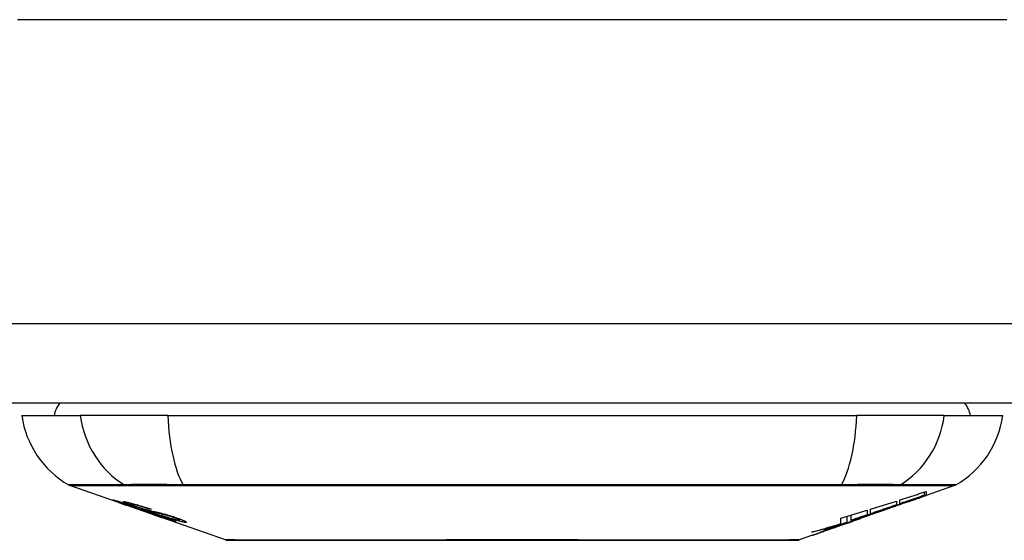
# Model space of a CAD drawing. Header units: inches. Extents: x 15 to 513, y 46 to 241.
# Tile 6 of 256: x 19.071 to 20.296, y 45.657 to 46.305. Entities that reach past the tile are written whole.
import ezdxf

# ---------------------------------------------------------------- set-up
doc = ezdxf.new("R2010")
doc.units = ezdxf.units.IN
doc.header["$MEASUREMENT"] = 0
doc.layers.add('Visible Edges(ANSI)', color=7, linetype='Continuous', lineweight=25)
doc.layers.add('Visible Tangent Edges(ANSI)', color=7, linetype='Continuous', lineweight=25)

msp = doc.modelspace()

# ---------------------------------------------------------------- linework, layer by layer
at = {"layer": 'Visible Edges(ANSI)'}
for p, q in [((69.1381, 45.8278), (15.5331, 45.8278)), ((19.0739, 45.8121), (19.1467, 45.8121)), ((19.2554, 45.8121), (19.1467, 45.8121)), ((19.2554, 45.8121), (20.1128, 45.8121)), ((20.2216, 45.8121), (20.1128, 45.8121)), ((20.2216, 45.8121), (20.2944, 45.8121)), ((19.1956, 45.7035), (19.1338, 45.7251)), ((20.2345, 45.7251), (20.199, 45.7127)), ((20.1623, 45.7058), (20.1623, 45.7011)), ((20.1664, 45.7025), (20.1664, 45.7072)), ((20.1968, 45.7129), (20.1968, 45.7169)), ((20.199, 45.7177), (20.199, 45.713)), ((20.199, 45.7127), (20.199, 45.7127)), ((19.1956, 45.7035), (19.2034, 45.7008)), ((19.196, 45.7042), (19.196, 45.7049)), ((19.2034, 45.7008), (19.2038, 45.7006)), ((19.2389, 45.6883), (19.2038, 45.7006)), ((19.2092, 45.702), (19.2092, 45.7034)), ((19.2166, 45.6978), (19.2166, 45.6982)), ((19.2332, 45.6956), (19.2332, 45.6963)), ((20.1256, 45.6943), (20.1256, 45.6885)), ((20.1297, 45.6899), (20.1297, 45.6956)), ((20.1515, 45.6961), (20.141, 45.6924)), ((20.1463, 45.6943), (20.146, 45.6942)), ((20.1463, 45.6943), (20.1463, 45.6947)), ((20.1749, 45.7044), (20.1749, 45.705)), ((19.2394, 45.6882), (19.2491, 45.6848)), ((19.3273, 45.6574), (19.2491, 45.6848)), ((19.2564, 45.6835), (19.2564, 45.6843)), ((19.27, 45.6823), (19.27, 45.6836)), ((20.093, 45.6778), (20.093, 45.6844)), ((20.1006, 45.6792), (20.1006, 45.6867)), ((20.1059, 45.6818), (20.1059, 45.6883)), ((20.1129, 45.6826), (20.1084, 45.681)), ((20.1155, 45.6836), (20.1155, 45.6837)), ((20.1173, 45.6843), (20.1176, 45.6844)), ((20.1176, 45.6844), (20.1176, 45.6856)), ((20.1297, 45.6892), (20.1297, 45.6895)), ((20.0796, 45.6709), (20.0796, 45.671)), ((20.0924, 45.6754), (20.0889, 45.6742)), ((20.0889, 45.6742), (20.0889, 45.6743)), ((20.1061, 45.6803), (20.1026, 45.6791)), ((20.0577, 45.6633), (20.0409, 45.6574))]:
    msp.add_line(p, q, dxfattribs=at)
at = {"layer": 'Visible Edges(ANSI)', "flags": 128}
for points in [[(19.2059, 45.7002), (19.2048, 45.7006), (19.2036, 45.701), (19.2025, 45.7014), (19.2014, 45.7018), (19.2004, 45.7022), (19.1993, 45.7025), (19.1983, 45.7029), (19.1973, 45.7032), (19.1964, 45.7036), (19.1954, 45.704), (19.1944, 45.7043), (19.1934, 45.7047), (19.1924, 45.705), (19.1915, 45.7054), (19.1906, 45.7057), (19.1899, 45.706), (19.1893, 45.7062), (19.1887, 45.7065), (19.1882, 45.7067), (19.1877, 45.7069), (19.1873, 45.7071), (19.1871, 45.7072), (19.1872, 45.7073), (19.1875, 45.7072)], [(19.1875, 45.7072), (19.1883, 45.7071), (19.1893, 45.7068), (19.1905, 45.7065), (19.1917, 45.7062), (19.1928, 45.7059), (19.1939, 45.7055), (19.1951, 45.7052), (19.1964, 45.7048), (19.1978, 45.7044), (19.1992, 45.7039), (19.2007, 45.7034), (19.2022, 45.703), (19.2037, 45.7025), (19.205, 45.7021), (19.2063, 45.7017), (19.2075, 45.7013), (19.2087, 45.7009), (19.2099, 45.7005), (19.2111, 45.7001), (19.2123, 45.6997), (19.2135, 45.6993), (19.2147, 45.6989), (19.2159, 45.6984), (19.2171, 45.698)], [(20.1297, 45.6956), (20.131, 45.696), (20.1324, 45.6964), (20.1338, 45.6969), (20.1351, 45.6973), (20.1365, 45.6977), (20.1378, 45.6981), (20.1392, 45.6986), (20.1406, 45.699), (20.1419, 45.6994), (20.1433, 45.6998), (20.1446, 45.7003), (20.146, 45.7007), (20.1474, 45.7011), (20.1487, 45.7015), (20.1501, 45.702), (20.1514, 45.7024), (20.1528, 45.7028), (20.1542, 45.7033), (20.1555, 45.7037), (20.1569, 45.7041), (20.1582, 45.7046), (20.1596, 45.705), (20.1609, 45.7054), (20.1623, 45.7058)], [(20.1463, 45.6947), (20.1482, 45.6954), (20.1502, 45.6961), (20.1521, 45.6968), (20.1541, 45.6975), (20.1561, 45.6982), (20.158, 45.6989), (20.16, 45.6996), (20.162, 45.7004), (20.164, 45.7011), (20.1661, 45.7018), (20.1681, 45.7026), (20.1702, 45.7033), (20.1722, 45.7041), (20.1743, 45.7048), (20.1765, 45.7056), (20.1786, 45.7064), (20.1808, 45.7071), (20.183, 45.7079), (20.1852, 45.7087), (20.1874, 45.7095), (20.1897, 45.7104), (20.192, 45.7112), (20.1944, 45.7121), (20.1968, 45.7129)], [(20.1801, 45.7062), (20.1787, 45.7057), (20.1773, 45.7052), (20.1759, 45.7047), (20.1745, 45.7042), (20.173, 45.7037), (20.1716, 45.7032), (20.1702, 45.7027), (20.1688, 45.7022), (20.1674, 45.7017), (20.166, 45.7012), (20.1646, 45.7007), (20.1632, 45.7002), (20.1617, 45.6997), (20.1603, 45.6992), (20.1589, 45.6987), (20.1575, 45.6982), (20.1561, 45.6977), (20.1547, 45.6972), (20.1533, 45.6967), (20.1519, 45.6962), (20.1505, 45.6958), (20.1491, 45.6953), (20.1477, 45.6948), (20.1463, 45.6943)], [(20.1664, 45.7072), (20.1678, 45.7076), (20.1691, 45.708), (20.1705, 45.7085), (20.1718, 45.7089), (20.1732, 45.7093), (20.1746, 45.7098), (20.1759, 45.7102), (20.1773, 45.7106), (20.1786, 45.7111), (20.18, 45.7115), (20.1814, 45.7119), (20.1827, 45.7124), (20.1841, 45.7128), (20.1854, 45.7133), (20.1868, 45.7137), (20.1882, 45.7141), (20.1895, 45.7146), (20.1909, 45.715), (20.1922, 45.7155), (20.1936, 45.7159), (20.1949, 45.7163), (20.1963, 45.7168), (20.1977, 45.7172), (20.199, 45.7177)], [(20.1968, 45.7129), (20.1955, 45.7125), (20.1942, 45.7121), (20.193, 45.7116), (20.1917, 45.7112), (20.1905, 45.7107), (20.1892, 45.7103), (20.1879, 45.7099), (20.1867, 45.7094), (20.1854, 45.709), (20.1841, 45.7086), (20.1829, 45.7081), (20.1816, 45.7077), (20.1803, 45.7073), (20.1791, 45.7068), (20.1778, 45.7064), (20.1765, 45.706), (20.1753, 45.7055), (20.174, 45.7051), (20.1727, 45.7046), (20.1715, 45.7042), (20.1702, 45.7038), (20.1689, 45.7033), (20.1677, 45.7029), (20.1664, 45.7025)], [(20.199, 45.713), (20.198, 45.7126), (20.197, 45.7123), (20.196, 45.7119), (20.195, 45.7116), (20.194, 45.7112), (20.193, 45.7109), (20.192, 45.7105), (20.191, 45.7101), (20.19, 45.7098), (20.189, 45.7094), (20.188, 45.7091), (20.187, 45.7087), (20.186, 45.7084), (20.185, 45.708), (20.184, 45.7076), (20.183, 45.7073), (20.182, 45.7069), (20.181, 45.7066), (20.18, 45.7062), (20.1789, 45.7058), (20.1779, 45.7055), (20.1769, 45.7051), (20.1759, 45.7048), (20.1749, 45.7044)], [(20.1749, 45.7044), (20.1759, 45.7048), (20.1769, 45.7051), (20.1779, 45.7054), (20.1789, 45.7058), (20.1799, 45.7061), (20.1809, 45.7065), (20.182, 45.7068), (20.183, 45.7072), (20.184, 45.7075), (20.185, 45.7079), (20.186, 45.7082), (20.187, 45.7086), (20.188, 45.7089), (20.189, 45.7093), (20.19, 45.7096), (20.191, 45.71), (20.192, 45.7103), (20.193, 45.7107), (20.194, 45.711), (20.195, 45.7114), (20.196, 45.7117), (20.197, 45.7121), (20.198, 45.7124), (20.199, 45.7127)], [(19.1963, 45.7042), (19.1962, 45.7042), (19.1961, 45.7042), (19.196, 45.7042), (19.196, 45.7041), (19.1961, 45.7041), (19.1962, 45.704), (19.1963, 45.7039), (19.1966, 45.7038), (19.1968, 45.7037), (19.1972, 45.7036), (19.1976, 45.7034), (19.1982, 45.7032), (19.1988, 45.7029), (19.1995, 45.7027), (19.2002, 45.7024), (19.201, 45.7021), (19.2017, 45.7019), (19.2023, 45.7016), (19.203, 45.7014), (19.2036, 45.7012), (19.2043, 45.7009), (19.205, 45.7007), (19.2057, 45.7005), (19.2064, 45.7002)], [(19.2166, 45.6978), (19.2154, 45.6983), (19.2141, 45.6987), (19.2129, 45.6991), (19.2116, 45.6995), (19.2104, 45.6999), (19.2092, 45.7003), (19.208, 45.7007), (19.2069, 45.7011), (19.2058, 45.7014), (19.2047, 45.7018), (19.2036, 45.7021), (19.2025, 45.7024), (19.2016, 45.7027), (19.2008, 45.703), (19.2001, 45.7032), (19.1994, 45.7034), (19.1988, 45.7035), (19.1983, 45.7037), (19.1979, 45.7038), (19.1975, 45.7039), (19.1971, 45.704), (19.1968, 45.7041), (19.1966, 45.7041), (19.1963, 45.7042)], [(19.2158, 45.6988), (19.2147, 45.6992), (19.2136, 45.6995), (19.2126, 45.6999), (19.2116, 45.7003), (19.2106, 45.7006), (19.2096, 45.701), (19.2087, 45.7013), (19.2079, 45.7016), (19.207, 45.702), (19.2062, 45.7023), (19.2054, 45.7026), (19.2044, 45.703), (19.2033, 45.7034), (19.2022, 45.7039), (19.2014, 45.7043), (19.2008, 45.7046), (19.2005, 45.7048), (19.2003, 45.7049), (19.2003, 45.705), (19.2004, 45.7051), (19.2006, 45.7051), (19.2009, 45.7051), (19.2013, 45.7051), (19.2018, 45.705)], [(19.2018, 45.705), (19.2026, 45.7049), (19.2036, 45.7047), (19.2047, 45.7045), (19.2059, 45.7042), (19.2072, 45.7039), (19.2086, 45.7036), (19.2099, 45.7032), (19.2114, 45.7028), (19.213, 45.7024), (19.2146, 45.702), (19.2164, 45.7015), (19.2182, 45.7009), (19.2199, 45.7004), (19.2215, 45.6999), (19.2231, 45.6995), (19.2245, 45.699), (19.2258, 45.6986), (19.2271, 45.6982), (19.2285, 45.6978), (19.2298, 45.6974), (19.2311, 45.6969), (19.2324, 45.6965), (19.2337, 45.6961), (19.235, 45.6957)], [(19.2258, 45.6935), (19.225, 45.6937), (19.2243, 45.694), (19.2234, 45.6942), (19.2225, 45.6945), (19.2216, 45.6948), (19.2207, 45.6951), (19.2196, 45.6955), (19.2186, 45.6958), (19.2176, 45.6962), (19.2166, 45.6965), (19.2157, 45.6968), (19.2149, 45.6971), (19.2141, 45.6974), (19.2133, 45.6976), (19.2126, 45.6979), (19.2119, 45.6981), (19.2111, 45.6984), (19.2104, 45.6986), (19.2096, 45.6989), (19.2089, 45.6992), (19.2081, 45.6994), (19.2074, 45.6997), (19.2066, 45.6999), (19.2059, 45.7002)], [(19.2064, 45.7002), (19.2071, 45.7), (19.2078, 45.6997), (19.2085, 45.6995), (19.2092, 45.6992), (19.2099, 45.699), (19.2106, 45.6988), (19.2112, 45.6985), (19.2119, 45.6983), (19.2124, 45.6981), (19.213, 45.6979), (19.2135, 45.6978), (19.2139, 45.6976), (19.2143, 45.6975), (19.2148, 45.6974), (19.2151, 45.6972), (19.2155, 45.6971), (19.2159, 45.697), (19.2162, 45.6969), (19.2166, 45.6968), (19.2169, 45.6967), (19.2172, 45.6966), (19.2175, 45.6965), (19.2178, 45.6964), (19.2181, 45.6963)], [(19.2105, 45.702), (19.21, 45.7021), (19.2096, 45.7021), (19.2094, 45.7021), (19.2092, 45.7021), (19.2092, 45.702), (19.2093, 45.7019), (19.2095, 45.7018), (19.2097, 45.7017), (19.2099, 45.7015), (19.2102, 45.7014), (19.2106, 45.7012), (19.2111, 45.701), (19.2117, 45.7008), (19.2122, 45.7006), (19.2128, 45.7003), (19.2134, 45.7001), (19.2139, 45.6999), (19.2143, 45.6998), (19.2148, 45.6996), (19.2154, 45.6994), (19.2159, 45.6992), (19.2164, 45.699), (19.217, 45.6988), (19.2176, 45.6986)], [(19.2332, 45.6956), (19.2325, 45.6959), (19.2317, 45.6961), (19.231, 45.6963), (19.2303, 45.6966), (19.2295, 45.6968), (19.2288, 45.6971), (19.228, 45.6973), (19.2273, 45.6975), (19.2266, 45.6978), (19.2258, 45.698), (19.2251, 45.6982), (19.2244, 45.6984), (19.2236, 45.6987), (19.2228, 45.6989), (19.2218, 45.6992), (19.2207, 45.6995), (19.2194, 45.6999), (19.218, 45.7003), (19.2166, 45.7007), (19.2151, 45.7011), (19.2136, 45.7014), (19.2124, 45.7017), (19.2113, 45.7019), (19.2105, 45.702)], [(19.2369, 45.6921), (19.236, 45.6923), (19.2351, 45.6926), (19.2341, 45.6929), (19.2331, 45.6932), (19.232, 45.6935), (19.231, 45.6938), (19.2298, 45.6941), (19.2287, 45.6945), (19.2277, 45.6948), (19.2267, 45.6951), (19.2257, 45.6954), (19.2248, 45.6957), (19.224, 45.696), (19.2232, 45.6963), (19.2225, 45.6965), (19.2217, 45.6968), (19.221, 45.697), (19.2202, 45.6973), (19.2195, 45.6975), (19.2187, 45.6978), (19.218, 45.698), (19.2172, 45.6983), (19.2165, 45.6985), (19.2158, 45.6988)], [(19.2171, 45.698), (19.2171, 45.698), (19.2171, 45.698), (19.217, 45.698), (19.217, 45.698), (19.217, 45.698), (19.217, 45.698), (19.2169, 45.698), (19.2169, 45.698), (19.2169, 45.698), (19.2169, 45.6979), (19.2169, 45.6979), (19.2168, 45.6979), (19.2168, 45.6979), (19.2168, 45.6979), (19.2168, 45.6979), (19.2168, 45.6979), (19.2167, 45.6979), (19.2167, 45.6979), (19.2167, 45.6979), (19.2167, 45.6979), (19.2167, 45.6979), (19.2166, 45.6978), (19.2166, 45.6978), (19.2166, 45.6978)], [(19.2176, 45.6986), (19.2183, 45.6984), (19.219, 45.6981), (19.2197, 45.6979), (19.2205, 45.6976), (19.2212, 45.6974), (19.222, 45.6971), (19.2227, 45.6969), (19.2233, 45.6967), (19.224, 45.6965), (19.2245, 45.6963), (19.225, 45.6962), (19.2255, 45.696), (19.226, 45.6959), (19.2264, 45.6958), (19.2268, 45.6956), (19.2272, 45.6955), (19.2276, 45.6954), (19.228, 45.6953), (19.2284, 45.6952), (19.2288, 45.6951), (19.2291, 45.695), (19.2295, 45.6949), (19.2298, 45.6948), (19.2302, 45.6947)], [(19.2181, 45.6963), (19.2184, 45.6962), (19.2188, 45.6961), (19.2192, 45.696), (19.2196, 45.6959), (19.2201, 45.6957), (19.2206, 45.6956), (19.221, 45.6955), (19.2215, 45.6953), (19.222, 45.6952), (19.2225, 45.6951), (19.223, 45.6949), (19.2236, 45.6948), (19.2241, 45.6946), (19.2246, 45.6945), (19.2252, 45.6943), (19.2257, 45.6942), (19.2262, 45.6941), (19.2268, 45.6939), (19.2273, 45.6938), (19.2279, 45.6936), (19.2285, 45.6935), (19.2291, 45.6933), (19.2297, 45.6931), (19.2303, 45.6929)], [(19.2402, 45.6894), (19.2396, 45.6896), (19.2389, 45.6898), (19.2382, 45.69), (19.2375, 45.6902), (19.2368, 45.6904), (19.2362, 45.6906), (19.2356, 45.6907), (19.235, 45.6909), (19.2345, 45.691), (19.234, 45.6912), (19.2336, 45.6913), (19.2331, 45.6914), (19.2326, 45.6915), (19.2322, 45.6917), (19.2317, 45.6918), (19.2312, 45.6919), (19.2306, 45.6921), (19.23, 45.6922), (19.2294, 45.6924), (19.2287, 45.6926), (19.228, 45.6928), (19.2272, 45.693), (19.2265, 45.6933), (19.2258, 45.6935)], [(19.2302, 45.6947), (19.2306, 45.6946), (19.2311, 45.6945), (19.2316, 45.6943), (19.2322, 45.6942), (19.2327, 45.6941), (19.2334, 45.6939), (19.234, 45.6938), (19.2346, 45.6936), (19.2353, 45.6935), (19.236, 45.6933), (19.2367, 45.6932), (19.2374, 45.693), (19.2381, 45.6929), (19.2388, 45.6927), (19.2395, 45.6925), (19.2402, 45.6924), (19.2409, 45.6922), (19.2416, 45.6921), (19.2423, 45.6919), (19.243, 45.6917), (19.2437, 45.6916), (19.2445, 45.6914), (19.2452, 45.6912), (19.2459, 45.691)], [(19.235, 45.6957), (19.235, 45.6956), (19.2349, 45.6956), (19.2348, 45.6956), (19.2347, 45.6956), (19.2347, 45.6956), (19.2346, 45.6956), (19.2345, 45.6956), (19.2344, 45.6956), (19.2344, 45.6956), (19.2343, 45.6956), (19.2342, 45.6956), (19.2341, 45.6956), (19.234, 45.6956), (19.234, 45.6956), (19.2339, 45.6956), (19.2338, 45.6956), (19.2337, 45.6956), (19.2337, 45.6956), (19.2336, 45.6956), (19.2335, 45.6956), (19.2334, 45.6956), (19.2334, 45.6956), (19.2333, 45.6956), (19.2332, 45.6956)], [(20.093, 45.6844), (20.0943, 45.6848), (20.0957, 45.6852), (20.0971, 45.6856), (20.0984, 45.686), (20.0998, 45.6864), (20.1011, 45.6868), (20.1025, 45.6873), (20.1039, 45.6877), (20.1052, 45.6881), (20.1066, 45.6885), (20.1079, 45.6889), (20.1093, 45.6893), (20.1107, 45.6897), (20.112, 45.6902), (20.1134, 45.6906), (20.1147, 45.691), (20.1161, 45.6914), (20.1175, 45.6918), (20.1188, 45.6922), (20.1202, 45.6927), (20.1215, 45.6931), (20.1229, 45.6935), (20.1242, 45.6939), (20.1256, 45.6943)], [(20.1059, 45.6818), (20.1076, 45.6823), (20.1093, 45.6829), (20.111, 45.6834), (20.1127, 45.684), (20.1143, 45.6845), (20.116, 45.685), (20.1177, 45.6856), (20.1194, 45.6861), (20.1211, 45.6867), (20.1228, 45.6872), (20.1245, 45.6878), (20.1262, 45.6883), (20.1278, 45.6889), (20.1295, 45.6894), (20.1312, 45.69), (20.1329, 45.6905), (20.1346, 45.6911), (20.1363, 45.6916), (20.1379, 45.6922), (20.1396, 45.6927), (20.1413, 45.6933), (20.1429, 45.6938), (20.1446, 45.6944), (20.1463, 45.6949)], [(20.146, 45.6942), (20.1448, 45.6938), (20.1435, 45.6933), (20.1423, 45.6929), (20.141, 45.6924), (20.1397, 45.692), (20.1385, 45.6916), (20.1372, 45.6911), (20.1359, 45.6907), (20.1347, 45.6902), (20.1334, 45.6898), (20.1321, 45.6893), (20.1308, 45.6889), (20.1296, 45.6885), (20.1283, 45.688), (20.127, 45.6876), (20.1257, 45.6871), (20.1245, 45.6867), (20.1232, 45.6862), (20.1219, 45.6858), (20.1206, 45.6854), (20.1194, 45.6849), (20.1181, 45.6845), (20.1168, 45.684), (20.1155, 45.6836)], [(20.1623, 45.7011), (20.1609, 45.7006), (20.1596, 45.7001), (20.1582, 45.6997), (20.1569, 45.6992), (20.1555, 45.6987), (20.1542, 45.6983), (20.1528, 45.6978), (20.1514, 45.6973), (20.1501, 45.6969), (20.1487, 45.6964), (20.1474, 45.6959), (20.146, 45.6955), (20.1446, 45.695), (20.1433, 45.6945), (20.1419, 45.6941), (20.1406, 45.6936), (20.1392, 45.6932), (20.1378, 45.6927), (20.1365, 45.6922), (20.1351, 45.6918), (20.1338, 45.6913), (20.1324, 45.6908), (20.131, 45.6904), (20.1297, 45.6899)], [(20.1463, 45.6949), (20.1456, 45.6947), (20.1449, 45.6945), (20.1442, 45.6942), (20.1435, 45.694), (20.1428, 45.6937), (20.1421, 45.6935), (20.1414, 45.6933), (20.1407, 45.693), (20.1401, 45.6928), (20.1394, 45.6926), (20.1387, 45.6923), (20.138, 45.6921), (20.1373, 45.6918), (20.1366, 45.6916), (20.1359, 45.6914), (20.1352, 45.6911), (20.1345, 45.6909), (20.1338, 45.6906), (20.1331, 45.6904), (20.1324, 45.6902), (20.1318, 45.6899), (20.1311, 45.6897), (20.1304, 45.6894), (20.1297, 45.6892)], [(20.1297, 45.6892), (20.1304, 45.6894), (20.1311, 45.6897), (20.1318, 45.6899), (20.1324, 45.6901), (20.1331, 45.6903), (20.1338, 45.6906), (20.1345, 45.6908), (20.1352, 45.691), (20.1359, 45.6912), (20.1366, 45.6915), (20.1373, 45.6917), (20.138, 45.6919), (20.1387, 45.6922), (20.1394, 45.6924), (20.1401, 45.6926), (20.1408, 45.6928), (20.1414, 45.6931), (20.1421, 45.6933), (20.1428, 45.6935), (20.1435, 45.6938), (20.1442, 45.694), (20.1449, 45.6942), (20.1456, 45.6945), (20.1463, 45.6947)], [(19.2303, 45.6929), (19.231, 45.6927), (19.2317, 45.6925), (19.2325, 45.6923), (19.2334, 45.692), (19.2342, 45.6918), (19.2352, 45.6915), (19.2361, 45.6912), (19.237, 45.6909), (19.2379, 45.6906), (19.2388, 45.6904), (19.2396, 45.6901), (19.2403, 45.6899), (19.2409, 45.6897), (19.2416, 45.6895), (19.2422, 45.6892), (19.2428, 45.689), (19.2434, 45.6888), (19.2441, 45.6886), (19.2447, 45.6884), (19.2454, 45.6882), (19.246, 45.688), (19.2466, 45.6878), (19.2473, 45.6875), (19.2479, 45.6873)], [(19.2553, 45.6877), (19.2546, 45.6879), (19.2538, 45.6881), (19.253, 45.6883), (19.2522, 45.6885), (19.2514, 45.6887), (19.2505, 45.6889), (19.2498, 45.6891), (19.249, 45.6892), (19.2483, 45.6894), (19.2477, 45.6895), (19.247, 45.6897), (19.2464, 45.6898), (19.2458, 45.6899), (19.2451, 45.6901), (19.2445, 45.6902), (19.2438, 45.6904), (19.243, 45.6906), (19.2423, 45.6907), (19.2414, 45.6909), (19.2405, 45.6911), (19.2396, 45.6914), (19.2387, 45.6916), (19.2378, 45.6918), (19.2369, 45.6921)], [(19.2647, 45.6804), (19.2645, 45.6804), (19.2642, 45.6805), (19.2638, 45.6806), (19.2634, 45.6806), (19.263, 45.6808), (19.2625, 45.6809), (19.2619, 45.681), (19.2613, 45.6812), (19.2606, 45.6814), (19.2598, 45.6817), (19.2588, 45.682), (19.2576, 45.6823), (19.2562, 45.6828), (19.2545, 45.6833), (19.2528, 45.6839), (19.2511, 45.6845), (19.2494, 45.685), (19.2479, 45.6856), (19.2463, 45.6861), (19.2448, 45.6866), (19.2433, 45.6872), (19.2417, 45.6877), (19.2402, 45.6882), (19.2386, 45.6888)], [(19.2386, 45.6888), (19.2386, 45.6888), (19.2386, 45.6888), (19.2387, 45.6888), (19.2387, 45.6888), (19.2387, 45.6888), (19.2387, 45.6888), (19.2388, 45.6888), (19.2388, 45.6888), (19.2388, 45.6888), (19.2388, 45.6888), (19.2389, 45.6888), (19.2389, 45.6888), (19.2389, 45.6888), (19.2389, 45.6888), (19.239, 45.6888), (19.239, 45.6888), (19.239, 45.6888), (19.239, 45.6888), (19.239, 45.6888), (19.2391, 45.6888), (19.2391, 45.6888), (19.2391, 45.6888), (19.2391, 45.6888), (19.2392, 45.6888)], [(19.2389, 45.6883), (19.239, 45.6883), (19.239, 45.6883), (19.239, 45.6883), (19.239, 45.6883), (19.239, 45.6883), (19.239, 45.6883), (19.2391, 45.6883), (19.2391, 45.6883), (19.2391, 45.6883), (19.2391, 45.6883), (19.2391, 45.6883), (19.2391, 45.6883), (19.2392, 45.6883), (19.2392, 45.6883), (19.2392, 45.6883), (19.2392, 45.6883), (19.2392, 45.6882), (19.2392, 45.6882), (19.2393, 45.6882), (19.2393, 45.6882), (19.2393, 45.6882), (19.2393, 45.6882), (19.2393, 45.6882), (19.2394, 45.6882)], [(19.2392, 45.6888), (19.2408, 45.6882), (19.2424, 45.6877), (19.244, 45.6871), (19.2456, 45.6866), (19.2471, 45.686), (19.2486, 45.6856), (19.2499, 45.6852), (19.2509, 45.6848), (19.2516, 45.6846), (19.2521, 45.6844), (19.2526, 45.6843), (19.253, 45.6842), (19.2534, 45.684), (19.2538, 45.6839), (19.2541, 45.6838), (19.2544, 45.6838), (19.2547, 45.6837), (19.2549, 45.6836), (19.2552, 45.6836), (19.2554, 45.6835), (19.2556, 45.6835), (19.2557, 45.6835), (19.2559, 45.6834), (19.256, 45.6834)], [(19.2473, 45.6871), (19.2469, 45.6872), (19.2466, 45.6873), (19.2463, 45.6874), (19.246, 45.6876), (19.2457, 45.6877), (19.2454, 45.6878), (19.2451, 45.6879), (19.2448, 45.688), (19.2444, 45.6881), (19.2441, 45.6882), (19.2438, 45.6883), (19.2435, 45.6884), (19.2432, 45.6885), (19.2429, 45.6886), (19.2426, 45.6887), (19.2423, 45.6888), (19.2421, 45.6889), (19.2418, 45.6889), (19.2415, 45.689), (19.2412, 45.6891), (19.241, 45.6892), (19.2407, 45.6893), (19.2405, 45.6894), (19.2402, 45.6894)], [(19.2459, 45.691), (19.2468, 45.6908), (19.2476, 45.6906), (19.2486, 45.6904), (19.2495, 45.6901), (19.2505, 45.6898), (19.2515, 45.6896), (19.2525, 45.6893), (19.2535, 45.689), (19.2544, 45.6887), (19.2553, 45.6885), (19.2561, 45.6882), (19.2569, 45.688), (19.2576, 45.6878), (19.2582, 45.6876), (19.2588, 45.6874), (19.2595, 45.6872), (19.2601, 45.687), (19.2608, 45.6868), (19.2614, 45.6866), (19.262, 45.6864), (19.2627, 45.6862), (19.2633, 45.686), (19.2639, 45.6858), (19.2645, 45.6855)], [(19.256, 45.6834), (19.2561, 45.6834), (19.2562, 45.6834), (19.2562, 45.6834), (19.2563, 45.6834), (19.2563, 45.6834), (19.2564, 45.6834), (19.2564, 45.6835), (19.2564, 45.6835), (19.2564, 45.6835), (19.2564, 45.6835), (19.2563, 45.6836), (19.2563, 45.6836), (19.2562, 45.6837), (19.2561, 45.6837), (19.256, 45.6838), (19.2558, 45.6839), (19.2556, 45.684), (19.2554, 45.684), (19.2551, 45.6842), (19.2543, 45.6845), (19.253, 45.685), (19.2513, 45.6857), (19.2494, 45.6864), (19.2473, 45.6871)], [(19.2771, 45.6793), (19.2766, 45.6793), (19.2761, 45.6794), (19.2755, 45.6795), (19.2749, 45.6796), (19.2741, 45.6798), (19.2734, 45.6799), (19.2725, 45.6801), (19.2716, 45.6803), (19.2706, 45.6806), (19.2695, 45.6809), (19.2682, 45.6812), (19.2667, 45.6816), (19.265, 45.6821), (19.2632, 45.6827), (19.2614, 45.6832), (19.2597, 45.6838), (19.2581, 45.6843), (19.2566, 45.6848), (19.2551, 45.6852), (19.2536, 45.6857), (19.2522, 45.6862), (19.2507, 45.6867), (19.2493, 45.6872), (19.2478, 45.6877)], [(19.2478, 45.6877), (19.2479, 45.6877), (19.248, 45.6877), (19.248, 45.6877), (19.2481, 45.6877), (19.2482, 45.6877), (19.2483, 45.6877), (19.2484, 45.6877), (19.2484, 45.6877), (19.2485, 45.6877), (19.2486, 45.6877), (19.2487, 45.6876), (19.2488, 45.6876), (19.2488, 45.6876), (19.2489, 45.6876), (19.249, 45.6876), (19.2491, 45.6876), (19.2492, 45.6876), (19.2492, 45.6876), (19.2493, 45.6876), (19.2494, 45.6876), (19.2495, 45.6876), (19.2496, 45.6876), (19.2496, 45.6876), (19.2497, 45.6876)], [(19.2479, 45.6873), (19.25, 45.6866), (19.2521, 45.6859), (19.2541, 45.6851), (19.256, 45.6845), (19.2577, 45.6838), (19.2591, 45.6833), (19.2602, 45.6829), (19.2609, 45.6826), (19.2615, 45.6823), (19.262, 45.6821), (19.2624, 45.6819), (19.2628, 45.6818), (19.2632, 45.6816), (19.2636, 45.6814), (19.2639, 45.6813), (19.2641, 45.6812), (19.2644, 45.681), (19.2647, 45.6809), (19.2649, 45.6807), (19.265, 45.6806), (19.2651, 45.6805), (19.2651, 45.6804), (19.2649, 45.6804), (19.2647, 45.6804)], [(19.2497, 45.6876), (19.251, 45.6871), (19.2522, 45.6867), (19.2535, 45.6863), (19.2548, 45.6859), (19.256, 45.6855), (19.2573, 45.6851), (19.2585, 45.6847), (19.2597, 45.6843), (19.2608, 45.684), (19.2618, 45.6837), (19.2627, 45.6835), (19.2634, 45.6833), (19.2641, 45.6831), (19.2646, 45.6829), (19.2652, 45.6828), (19.2657, 45.6827), (19.2662, 45.6826), (19.2666, 45.6825), (19.267, 45.6824), (19.2674, 45.6824), (19.2677, 45.6823), (19.268, 45.6823), (19.2683, 45.6822), (19.2686, 45.6822)], [(19.2626, 45.6855), (19.2623, 45.6856), (19.262, 45.6857), (19.2617, 45.6858), (19.2613, 45.6859), (19.261, 45.686), (19.2607, 45.6861), (19.2604, 45.6862), (19.2601, 45.6863), (19.2598, 45.6864), (19.2595, 45.6865), (19.2592, 45.6866), (19.2588, 45.6867), (19.2585, 45.6868), (19.2582, 45.6869), (19.2579, 45.687), (19.2576, 45.6871), (19.2573, 45.6871), (19.257, 45.6872), (19.2567, 45.6873), (19.2564, 45.6874), (19.2562, 45.6875), (19.2559, 45.6876), (19.2556, 45.6876), (19.2553, 45.6877)], [(19.2686, 45.6822), (19.2688, 45.6822), (19.269, 45.6822), (19.2692, 45.6821), (19.2693, 45.6821), (19.2695, 45.6821), (19.2696, 45.6822), (19.2697, 45.6822), (19.2698, 45.6822), (19.2699, 45.6822), (19.2699, 45.6822), (19.27, 45.6823), (19.27, 45.6823), (19.27, 45.6824), (19.2699, 45.6825), (19.2698, 45.6825), (19.2697, 45.6827), (19.2694, 45.6828), (19.2689, 45.6831), (19.2682, 45.6834), (19.2674, 45.6837), (19.2664, 45.6841), (19.2652, 45.6846), (19.2639, 45.685), (19.2626, 45.6855)], [(19.2645, 45.6855), (19.2655, 45.6852), (19.2664, 45.6849), (19.2673, 45.6846), (19.2682, 45.6843), (19.2691, 45.684), (19.2699, 45.6837), (19.2707, 45.6834), (19.2715, 45.6831), (19.2723, 45.6828), (19.273, 45.6825), (19.2737, 45.6822), (19.2744, 45.682), (19.2753, 45.6816), (19.2764, 45.6811), (19.2773, 45.6806), (19.278, 45.6802), (19.2784, 45.6799), (19.2786, 45.6797), (19.2787, 45.6795), (19.2786, 45.6794), (19.2784, 45.6793), (19.2781, 45.6793), (19.2776, 45.6793), (19.2771, 45.6793)], [(20.1176, 45.6844), (20.1158, 45.6838), (20.1139, 45.6831), (20.112, 45.6825), (20.1101, 45.6819), (20.1082, 45.6812), (20.1063, 45.6806), (20.1044, 45.6799), (20.1025, 45.6793), (20.1006, 45.6787), (20.0987, 45.678), (20.0967, 45.6774), (20.0948, 45.6767), (20.0929, 45.6761), (20.091, 45.6755), (20.089, 45.6748), (20.0871, 45.6742), (20.0852, 45.6736), (20.0832, 45.6729), (20.0813, 45.6723), (20.0794, 45.6717), (20.0775, 45.6711), (20.0755, 45.6705), (20.0736, 45.6699), (20.0717, 45.6692)], [(20.1026, 45.6791), (20.1032, 45.6793), (20.1039, 45.6795), (20.1045, 45.6797), (20.1051, 45.6799), (20.1057, 45.6801), (20.1063, 45.6804), (20.1069, 45.6806), (20.1075, 45.6808), (20.1081, 45.681), (20.1088, 45.6812), (20.1094, 45.6815), (20.11, 45.6817), (20.1106, 45.6819), (20.1112, 45.6821), (20.1118, 45.6823), (20.1124, 45.6825), (20.113, 45.6828), (20.1136, 45.683), (20.1142, 45.6832), (20.1149, 45.6834), (20.1155, 45.6836), (20.1161, 45.6838), (20.1167, 45.6841), (20.1173, 45.6843)], [(20.1256, 45.6885), (20.1248, 45.6882), (20.124, 45.688), (20.1231, 45.6877), (20.1223, 45.6874), (20.1215, 45.6871), (20.1207, 45.6868), (20.1199, 45.6866), (20.119, 45.6863), (20.1182, 45.686), (20.1174, 45.6857), (20.1166, 45.6854), (20.1158, 45.6852), (20.1149, 45.6849), (20.1141, 45.6846), (20.1133, 45.6843), (20.1125, 45.684), (20.1117, 45.6838), (20.1108, 45.6835), (20.11, 45.6832), (20.1092, 45.6829), (20.1084, 45.6826), (20.1076, 45.6824), (20.1067, 45.6821), (20.1059, 45.6818)], [(20.113, 45.6826), (20.1128, 45.6826), (20.1126, 45.6825), (20.1124, 45.6824), (20.1121, 45.6823), (20.1119, 45.6823), (20.1117, 45.6822), (20.1114, 45.6821), (20.1112, 45.682), (20.1109, 45.6819), (20.1106, 45.6818), (20.1103, 45.6817), (20.1101, 45.6816), (20.1098, 45.6815), (20.1095, 45.6814), (20.1092, 45.6813), (20.1088, 45.6812), (20.1085, 45.6811), (20.1082, 45.681), (20.1079, 45.6809), (20.1075, 45.6807), (20.1072, 45.6806), (20.1068, 45.6805), (20.1065, 45.6804), (20.1061, 45.6803)], [(20.1155, 45.6836), (20.1155, 45.6836), (20.1155, 45.6836), (20.1155, 45.6835), (20.1155, 45.6835), (20.1154, 45.6835), (20.1154, 45.6835), (20.1153, 45.6835), (20.1153, 45.6835), (20.1152, 45.6834), (20.1151, 45.6834), (20.115, 45.6834), (20.1149, 45.6833), (20.1148, 45.6833), (20.1147, 45.6832), (20.1146, 45.6832), (20.1144, 45.6831), (20.1143, 45.6831), (20.1141, 45.683), (20.114, 45.683), (20.1138, 45.6829), (20.1136, 45.6829), (20.1134, 45.6828), (20.1132, 45.6827), (20.113, 45.6826)], [(20.1006, 45.6792), (20.0988, 45.6786), (20.097, 45.6781), (20.0952, 45.6775), (20.0933, 45.677), (20.0915, 45.6764), (20.0897, 45.6759), (20.0878, 45.6753), (20.086, 45.6748), (20.0842, 45.6743), (20.0823, 45.6737), (20.0805, 45.6732), (20.0786, 45.6727), (20.0768, 45.6722), (20.0749, 45.6717), (20.0731, 45.6712), (20.0712, 45.6707), (20.0694, 45.6702), (20.0675, 45.6697), (20.0657, 45.6692), (20.0638, 45.6688), (20.062, 45.6683), (20.0601, 45.6679), (20.0583, 45.6674), (20.0564, 45.6669)], [(20.0564, 45.6669), (20.0579, 45.6674), (20.0595, 45.6678), (20.061, 45.6682), (20.0625, 45.6687), (20.0641, 45.6691), (20.0656, 45.6696), (20.0671, 45.67), (20.0686, 45.6705), (20.0702, 45.6709), (20.0717, 45.6713), (20.0732, 45.6718), (20.0748, 45.6723), (20.0763, 45.6727), (20.0778, 45.6732), (20.0793, 45.6736), (20.0809, 45.6741), (20.0824, 45.6745), (20.0839, 45.675), (20.0854, 45.6755), (20.0869, 45.6759), (20.0884, 45.6764), (20.09, 45.6768), (20.0915, 45.6773), (20.093, 45.6778)], [(20.0796, 45.6709), (20.0791, 45.6708), (20.0787, 45.6706), (20.0782, 45.6705), (20.0777, 45.6703), (20.0773, 45.6701), (20.0768, 45.67), (20.0764, 45.6698), (20.0759, 45.6697), (20.0754, 45.6695), (20.075, 45.6693), (20.0745, 45.6692), (20.0741, 45.669), (20.0736, 45.6689), (20.0732, 45.6687), (20.0728, 45.6686), (20.0723, 45.6684), (20.0719, 45.6683), (20.0715, 45.6681), (20.0711, 45.668), (20.0707, 45.6678), (20.0703, 45.6677), (20.0699, 45.6676), (20.0696, 45.6674), (20.0692, 45.6673)], [(20.0717, 45.6692), (20.0729, 45.6697), (20.0741, 45.6701), (20.0753, 45.6705), (20.0765, 45.6709), (20.0777, 45.6713), (20.0789, 45.6717), (20.0801, 45.6721), (20.0813, 45.6726), (20.0825, 45.673), (20.0838, 45.6734), (20.085, 45.6738), (20.0862, 45.6742), (20.0874, 45.6746), (20.0886, 45.675), (20.0898, 45.6755), (20.091, 45.6759), (20.0922, 45.6763), (20.0934, 45.6767), (20.0946, 45.6771), (20.0958, 45.6775), (20.097, 45.6779), (20.0982, 45.6784), (20.0994, 45.6788), (20.1006, 45.6792)], [(20.0717, 45.6683), (20.0729, 45.6687), (20.0742, 45.6691), (20.0754, 45.6695), (20.0767, 45.67), (20.0779, 45.6704), (20.0791, 45.6709), (20.0803, 45.6713), (20.0814, 45.6716), (20.0824, 45.672), (20.0833, 45.6723), (20.0841, 45.6726), (20.0849, 45.6729), (20.0857, 45.6731), (20.0865, 45.6734), (20.0873, 45.6737), (20.0881, 45.674), (20.0889, 45.6743), (20.0897, 45.6745), (20.0904, 45.6748), (20.0912, 45.6751), (20.092, 45.6753), (20.0928, 45.6756), (20.0935, 45.6759), (20.0943, 45.6761)], [(20.0962, 45.6767), (20.096, 45.6767), (20.0959, 45.6767), (20.0957, 45.6766), (20.0956, 45.6765), (20.0955, 45.6765), (20.0953, 45.6764), (20.0952, 45.6764), (20.095, 45.6763), (20.0949, 45.6763), (20.0947, 45.6762), (20.0945, 45.6762), (20.0944, 45.6761), (20.0942, 45.6761), (20.0941, 45.676), (20.0939, 45.676), (20.0938, 45.6759), (20.0936, 45.6758), (20.0934, 45.6758), (20.0933, 45.6757), (20.0931, 45.6757), (20.0929, 45.6756), (20.0928, 45.6756), (20.0926, 45.6755), (20.0924, 45.6754)], [(20.0943, 45.6761), (20.0947, 45.6763), (20.0951, 45.6764), (20.0955, 45.6766), (20.0959, 45.6767), (20.0963, 45.6769), (20.0967, 45.677), (20.0971, 45.6771), (20.0975, 45.6773), (20.0979, 45.6774), (20.0983, 45.6775), (20.0987, 45.6777), (20.0991, 45.6778), (20.0994, 45.6779), (20.0998, 45.678), (20.1002, 45.6782), (20.1005, 45.6783), (20.1009, 45.6784), (20.1012, 45.6785), (20.1016, 45.6787), (20.1019, 45.6788), (20.1023, 45.6789), (20.1026, 45.679), (20.1029, 45.6791), (20.1033, 45.6792)], [(20.0991, 45.6778), (20.099, 45.6778), (20.0989, 45.6777), (20.0988, 45.6777), (20.0987, 45.6777), (20.0986, 45.6776), (20.0985, 45.6776), (20.0984, 45.6775), (20.0983, 45.6775), (20.0982, 45.6775), (20.0981, 45.6774), (20.098, 45.6774), (20.0978, 45.6773), (20.0977, 45.6773), (20.0976, 45.6772), (20.0975, 45.6772), (20.0973, 45.6772), (20.0972, 45.6771), (20.0971, 45.6771), (20.0969, 45.677), (20.0968, 45.677), (20.0966, 45.6769), (20.0965, 45.6769), (20.0963, 45.6768), (20.0962, 45.6767)], [(20.1, 45.6781), (20.1, 45.6781), (20.1, 45.6781), (20.1, 45.6781), (20.0999, 45.6781), (20.0999, 45.6781), (20.0999, 45.6781), (20.0999, 45.6781), (20.0998, 45.678), (20.0998, 45.678), (20.0998, 45.678), (20.0997, 45.678), (20.0997, 45.678), (20.0996, 45.678), (20.0996, 45.678), (20.0996, 45.678), (20.0995, 45.6779), (20.0995, 45.6779), (20.0994, 45.6779), (20.0994, 45.6779), (20.0993, 45.6779), (20.0993, 45.6779), (20.0992, 45.6778), (20.0992, 45.6778), (20.0991, 45.6778)], [(20.1033, 45.6792), (20.1035, 45.6793), (20.1038, 45.6794), (20.104, 45.6795), (20.1043, 45.6796), (20.1045, 45.6797), (20.1047, 45.6798), (20.105, 45.6798), (20.1052, 45.6799), (20.1054, 45.68), (20.1057, 45.6801), (20.1059, 45.6801), (20.1061, 45.6802), (20.1063, 45.6803), (20.1065, 45.6804), (20.1067, 45.6804), (20.1069, 45.6805), (20.1071, 45.6806), (20.1073, 45.6806), (20.1075, 45.6807), (20.1077, 45.6808), (20.1079, 45.6808), (20.108, 45.6809), (20.1082, 45.681), (20.1084, 45.681)], [(19.3289, 45.6571), (19.3294, 45.6571), (19.3306, 45.6571), (19.3328, 45.6571), (19.3357, 45.6571), (19.3395, 45.6571), (19.3442, 45.6571), (19.3497, 45.6571), (19.356, 45.6571), (19.3631, 45.6571), (19.3709, 45.657), (19.3795, 45.657), (19.3888, 45.657), (19.3988, 45.657), (19.4094, 45.657), (19.4208, 45.657), (19.4328, 45.657), (19.4453, 45.657), (19.4585, 45.657), (19.4722, 45.657), (19.4864, 45.657), (19.5011, 45.657), (19.5162, 45.657), (19.5318, 45.6571), (19.5478, 45.6571), (19.5642, 45.6571), (19.5808, 45.6571), (19.5977, 45.6571), (19.6147, 45.6571), (19.6318, 45.6571), (19.6491, 45.6571), (19.6665, 45.6571), (19.684, 45.6571), (19.7015, 45.6571), (19.719, 45.6571), (19.7363, 45.6571), (19.7535, 45.6571), (19.7704, 45.6571), (19.7872, 45.6571), (19.8038, 45.6571), (19.8202, 45.6571), (19.8362, 45.6571), (19.8518, 45.657), (19.867, 45.657), (19.8818, 45.657), (19.896, 45.657), (19.9097, 45.657), (19.9229, 45.657), (19.9355, 45.657), (19.9474, 45.657), (19.9588, 45.657), (19.9695, 45.657), (19.9795, 45.657), (19.9887, 45.657), (19.9973, 45.657), (20.0052, 45.6571), (20.0123, 45.6571), (20.0186, 45.6571), (20.0241, 45.6571), (20.0287, 45.6571), (20.0325, 45.6571), (20.0355, 45.6571), (20.0376, 45.6571), (20.0389, 45.6571), (20.0393, 45.6571)], [(20.0577, 45.6633), (20.0579, 45.6634), (20.0581, 45.6634), (20.0582, 45.6635), (20.0584, 45.6635), (20.0586, 45.6636), (20.0588, 45.6637), (20.059, 45.6637), (20.0592, 45.6638), (20.0593, 45.6639), (20.0595, 45.6639), (20.0598, 45.664), (20.06, 45.6641), (20.0602, 45.6642), (20.0604, 45.6642), (20.0606, 45.6643), (20.0609, 45.6644), (20.0611, 45.6645), (20.0613, 45.6646), (20.0616, 45.6646), (20.0618, 45.6647), (20.0621, 45.6648), (20.0623, 45.6649), (20.0626, 45.665), (20.0628, 45.6651)], [(20.0628, 45.6651), (20.0632, 45.6652), (20.0635, 45.6653), (20.0638, 45.6654), (20.0642, 45.6656), (20.0645, 45.6657), (20.0649, 45.6658), (20.0652, 45.6659), (20.0656, 45.6661), (20.0659, 45.6662), (20.0663, 45.6663), (20.0666, 45.6665), (20.067, 45.6666), (20.0674, 45.6667), (20.0678, 45.6669), (20.0682, 45.667), (20.0685, 45.6671), (20.0689, 45.6673), (20.0693, 45.6674), (20.0697, 45.6675), (20.0701, 45.6677), (20.0705, 45.6678), (20.0709, 45.668), (20.0713, 45.6681), (20.0717, 45.6683)], [(20.0692, 45.6673), (20.0691, 45.6673), (20.0689, 45.6672), (20.0687, 45.6671), (20.0685, 45.6671), (20.0684, 45.667), (20.0682, 45.667), (20.068, 45.6669), (20.0679, 45.6669), (20.0678, 45.6668), (20.0676, 45.6668), (20.0675, 45.6667), (20.0674, 45.6667), (20.0673, 45.6666), (20.0671, 45.6666), (20.067, 45.6666), (20.0669, 45.6665), (20.0669, 45.6665), (20.0668, 45.6665), (20.0667, 45.6665), (20.0666, 45.6664), (20.0665, 45.6664), (20.0665, 45.6664), (20.0664, 45.6664), (20.0664, 45.6663)]]:
    msp.add_lwpolyline(points, dxfattribs=at)
at = {"layer": 'Visible Edges(ANSI)'}
for centre, radius, start, end in [((19.1526, 45.8042), 0.0394, 143.1301, 168.463), ((20.2156, 45.8042), 0.0394, 11.537, 36.8699), ((19.1909, 45.8284), 0.1181, 187.9413, 240.1831), ((20.1774, 45.8284), 0.1181, 299.8169, 352.0587), ((19.137, 45.7344), 0.00984, 240.1831, 250.71), ((20.2312, 45.7344), 0.00984, 289.29, 299.8169), ((19.3289, 45.6621), 0.00492, 250.71, 269.8269), ((20.0393, 45.6621), 0.00492, 270.1731, 289.29)]:
    msp.add_arc(centre, radius, start, end, dxfattribs=at)
at = {"layer": 'Visible Tangent Edges(ANSI)'}
for p, q in [((20.2996, 46.3048), (19.0686, 46.3048)), ((15.5331, 45.9268), (69.1381, 45.9268)), ((19.2034, 45.7251), (19.2036, 45.7251)), ((19.2753, 45.7251), (19.2758, 45.7251)), ((20.0925, 45.7251), (20.0929, 45.7251)), ((20.1647, 45.7251), (20.1649, 45.7251)), ((19.1963, 45.7042), (19.1963, 45.7048)), ((19.2059, 45.7002), (19.2059, 45.7004)), ((19.2105, 45.702), (19.2105, 45.7031)), ((19.2158, 45.6988), (19.2158, 45.6993)), ((19.2258, 45.6935), (19.2258, 45.6942)), ((20.146, 45.6942), (20.146, 45.6946)), ((19.2369, 45.6921), (19.2369, 45.6931)), ((19.2402, 45.6894), (19.2402, 45.6899)), ((19.2473, 45.6871), (19.2473, 45.6875)), ((19.2553, 45.6877), (19.2553, 45.6885)), ((19.2626, 45.6855), (19.2626, 45.6862)), ((20.113, 45.6826), (20.113, 45.6828)), ((19.2647, 45.6804), (19.2647, 45.6808)), ((19.2771, 45.6793), (19.2771, 45.6807)), ((20.0924, 45.6754), (20.0924, 45.6755)), ((20.0962, 45.6767), (20.0962, 45.6768)), ((20.0991, 45.6778), (20.0991, 45.6778)), ((20.1061, 45.6803), (20.1061, 45.6803)), ((20.0692, 45.6673), (20.0692, 45.6674))]:
    msp.add_line(p, q, dxfattribs=at)
at = {"layer": 'Visible Tangent Edges(ANSI)', "flags": 128}
for points in [[(19.2013, 45.7261), (19.1957, 45.7261), (19.1904, 45.7261), (19.1852, 45.7261), (19.1803, 45.7261), (19.1757, 45.726), (19.1712, 45.726), (19.167, 45.726), (19.1631, 45.726), (19.1593, 45.726), (19.1558, 45.726), (19.1526, 45.726), (19.1495, 45.726), (19.1468, 45.726), (19.1442, 45.7259), (19.1419, 45.7259), (19.1399, 45.7259), (19.1381, 45.7259), (19.1365, 45.7259), (19.1352, 45.7259), (19.1341, 45.7259), (19.1332, 45.7259), (19.1326, 45.7259), (19.1323, 45.7259), (19.1321, 45.7259)], [(19.1338, 45.7251), (19.1339, 45.7251), (19.1343, 45.7251), (19.1349, 45.7251), (19.1357, 45.7251), (19.1368, 45.7251), (19.1382, 45.7251), (19.1398, 45.7251), (19.1416, 45.7251), (19.1437, 45.7251), (19.146, 45.7251), (19.1485, 45.7251), (19.1513, 45.7251), (19.1544, 45.7251), (19.1577, 45.7251), (19.1612, 45.7251), (19.1649, 45.7251), (19.1689, 45.7251), (19.1732, 45.7251), (19.1776, 45.7251), (19.1823, 45.7251), (19.1873, 45.7251), (19.1924, 45.7251), (19.1978, 45.7251), (19.2034, 45.7251)], [(19.2745, 45.7261), (19.2703, 45.7261), (19.2662, 45.7261), (19.2621, 45.7261), (19.2582, 45.7261), (19.2542, 45.7262), (19.2504, 45.7262), (19.2467, 45.7262), (19.243, 45.7262), (19.2395, 45.7262), (19.236, 45.7262), (19.2327, 45.7262), (19.2295, 45.7262), (19.2264, 45.7262), (19.2234, 45.7262), (19.2206, 45.7262), (19.2178, 45.7262), (19.2153, 45.7262), (19.2128, 45.7262), (19.2105, 45.7262), (19.2084, 45.7261), (19.2064, 45.7261), (19.2045, 45.7261), (19.2028, 45.7261), (19.2013, 45.7261)], [(19.2036, 45.7251), (19.2051, 45.7251), (19.2068, 45.7251), (19.2086, 45.7251), (19.2106, 45.7251), (19.2128, 45.7251), (19.215, 45.7251), (19.2174, 45.7251), (19.22, 45.7251), (19.2226, 45.7251), (19.2254, 45.7251), (19.2283, 45.7251), (19.2313, 45.7251), (19.2345, 45.7251), (19.2377, 45.7251), (19.2411, 45.7251), (19.2446, 45.7251), (19.2481, 45.7251), (19.2518, 45.7251), (19.2555, 45.7251), (19.2593, 45.7251), (19.2632, 45.7251), (19.2672, 45.7251), (19.2712, 45.7251), (19.2753, 45.7251)], [(20.0937, 45.7261), (20.0608, 45.7261), (20.0275, 45.7261), (19.9938, 45.726), (19.9599, 45.726), (19.9258, 45.726), (19.8914, 45.726), (19.8569, 45.7259), (19.8223, 45.7259), (19.7876, 45.7259), (19.7528, 45.7259), (19.7181, 45.7259), (19.6833, 45.7259), (19.6486, 45.7259), (19.6139, 45.7259), (19.5793, 45.7259), (19.5447, 45.7259), (19.5102, 45.7259), (19.4759, 45.726), (19.4418, 45.726), (19.4079, 45.726), (19.3741, 45.726), (19.3407, 45.7261), (19.3075, 45.7261), (19.2745, 45.7261)], [(19.2758, 45.7251), (19.3086, 45.7251), (19.3417, 45.7251), (19.375, 45.7251), (19.4086, 45.7251), (19.4425, 45.7251), (19.4765, 45.7251), (19.5107, 45.7251), (19.545, 45.7251), (19.5795, 45.7251), (19.6141, 45.7251), (19.6487, 45.7251), (19.6833, 45.7251), (19.718, 45.7251), (19.7526, 45.7251), (19.7873, 45.7251), (19.8219, 45.7251), (19.8565, 45.7251), (19.8909, 45.7251), (19.9251, 45.7251), (19.9592, 45.7251), (19.993, 45.7251), (20.0265, 45.7251), (20.0596, 45.7251), (20.0925, 45.7251)], [(20.0929, 45.7251), (20.097, 45.7251), (20.1011, 45.7251), (20.105, 45.7251), (20.1089, 45.7251), (20.1127, 45.7251), (20.1165, 45.7251), (20.1201, 45.7251), (20.1237, 45.7251), (20.1271, 45.7251), (20.1305, 45.7251), (20.1338, 45.7251), (20.1369, 45.7251), (20.1399, 45.7251), (20.1428, 45.7251), (20.1456, 45.7251), (20.1483, 45.7251), (20.1508, 45.7251), (20.1532, 45.7251), (20.1555, 45.7251), (20.1576, 45.7251), (20.1596, 45.7251), (20.1615, 45.7251), (20.1631, 45.7251), (20.1647, 45.7251)], [(20.1669, 45.7261), (20.1654, 45.7261), (20.1637, 45.7261), (20.1619, 45.7261), (20.1599, 45.7261), (20.1577, 45.7262), (20.1554, 45.7262), (20.153, 45.7262), (20.1504, 45.7262), (20.1477, 45.7262), (20.1448, 45.7262), (20.1419, 45.7262), (20.1388, 45.7262), (20.1356, 45.7262), (20.1322, 45.7262), (20.1288, 45.7262), (20.1252, 45.7262), (20.1216, 45.7262), (20.1178, 45.7262), (20.114, 45.7262), (20.1101, 45.7261), (20.1061, 45.7261), (20.102, 45.7261), (20.0979, 45.7261), (20.0937, 45.7261)], [(20.1649, 45.7251), (20.1705, 45.7251), (20.1759, 45.7251), (20.181, 45.7251), (20.1859, 45.7251), (20.1906, 45.7251), (20.1951, 45.7251), (20.1993, 45.7251), (20.2033, 45.7251), (20.2071, 45.7251), (20.2106, 45.7251), (20.2139, 45.7251), (20.2169, 45.7251), (20.2197, 45.7251), (20.2223, 45.7251), (20.2246, 45.7251), (20.2266, 45.7251), (20.2285, 45.7251), (20.2301, 45.7251), (20.2314, 45.7251), (20.2325, 45.7251), (20.2334, 45.7251), (20.234, 45.7251), (20.2343, 45.7251), (20.2345, 45.7251)], [(20.2361, 45.7259), (20.236, 45.7259), (20.2356, 45.7259), (20.235, 45.7259), (20.2342, 45.7259), (20.2331, 45.7259), (20.2318, 45.7259), (20.2302, 45.7259), (20.2284, 45.7259), (20.2263, 45.7259), (20.224, 45.7259), (20.2215, 45.726), (20.2187, 45.726), (20.2157, 45.726), (20.2124, 45.726), (20.2089, 45.726), (20.2052, 45.726), (20.2013, 45.726), (20.1971, 45.726), (20.1926, 45.726), (20.1879, 45.7261), (20.183, 45.7261), (20.1779, 45.7261), (20.1725, 45.7261), (20.1669, 45.7261)], [(19.4107, 45.6571), (19.4042, 45.6571), (19.3979, 45.6571), (19.3918, 45.6572), (19.386, 45.6572), (19.3805, 45.6572), (19.3752, 45.6572), (19.3702, 45.6572), (19.3654, 45.6572), (19.3609, 45.6573), (19.3566, 45.6573), (19.3526, 45.6573), (19.3489, 45.6573), (19.3455, 45.6573), (19.3424, 45.6573), (19.3395, 45.6574), (19.3369, 45.6574), (19.3347, 45.6574), (19.3327, 45.6574), (19.3311, 45.6574), (19.3297, 45.6574), (19.3287, 45.6574), (19.3279, 45.6574), (19.3275, 45.6574), (19.3273, 45.6574)], [(19.4553, 45.6571), (19.4532, 45.6571), (19.4513, 45.6571), (19.4493, 45.6571), (19.4473, 45.6571), (19.4453, 45.6571), (19.4434, 45.6571), (19.4415, 45.6571), (19.4395, 45.6571), (19.4376, 45.6571), (19.4357, 45.6571), (19.4339, 45.6571), (19.432, 45.6571), (19.4301, 45.6571), (19.4283, 45.6571), (19.4265, 45.6571), (19.4247, 45.6571), (19.4229, 45.6571), (19.4211, 45.6571), (19.4193, 45.6571), (19.4176, 45.6571), (19.4158, 45.6571), (19.4141, 45.6571), (19.4124, 45.6571), (19.4107, 45.6571)], [(19.913, 45.6571), (19.8968, 45.6571), (19.8798, 45.6572), (19.8622, 45.6572), (19.844, 45.6572), (19.8252, 45.6573), (19.8059, 45.6573), (19.7862, 45.6573), (19.7662, 45.6574), (19.7459, 45.6574), (19.7254, 45.6574), (19.7048, 45.6574), (19.684, 45.6574), (19.6633, 45.6574), (19.6426, 45.6574), (19.622, 45.6574), (19.6017, 45.6574), (19.5817, 45.6573), (19.5621, 45.6573), (19.5428, 45.6573), (19.5241, 45.6572), (19.5058, 45.6572), (19.4883, 45.6572), (19.4714, 45.6571), (19.4553, 45.6571)], [(19.9576, 45.6571), (19.9559, 45.6571), (19.9542, 45.6571), (19.9525, 45.6571), (19.9507, 45.6571), (19.949, 45.6571), (19.9472, 45.6571), (19.9454, 45.6571), (19.9436, 45.6571), (19.9418, 45.6571), (19.94, 45.6571), (19.9381, 45.6571), (19.9363, 45.6571), (19.9344, 45.6571), (19.9325, 45.6571), (19.9306, 45.6571), (19.9287, 45.6571), (19.9268, 45.6571), (19.9249, 45.6571), (19.9229, 45.6571), (19.921, 45.6571), (19.919, 45.6571), (19.917, 45.6571), (19.915, 45.6571), (19.913, 45.6571)], [(20.0409, 45.6574), (20.0408, 45.6574), (20.0403, 45.6574), (20.0396, 45.6574), (20.0385, 45.6574), (20.0371, 45.6574), (20.0355, 45.6574), (20.0335, 45.6574), (20.0313, 45.6574), (20.0287, 45.6574), (20.0259, 45.6573), (20.0228, 45.6573), (20.0193, 45.6573), (20.0157, 45.6573), (20.0117, 45.6573), (20.0074, 45.6573), (20.0029, 45.6572), (19.9981, 45.6572), (19.9931, 45.6572), (19.9878, 45.6572), (19.9822, 45.6572), (19.9764, 45.6572), (19.9704, 45.6571), (19.9641, 45.6571), (19.9576, 45.6571)]]:
    msp.add_lwpolyline(points, dxfattribs=at)
at = {"layer": 'Visible Tangent Edges(ANSI)'}
for centre, major_axis, ratio, start_param, end_param in [((19.2571, 45.8284), (0, -0.1181), 0.943995, 4.850991, 5.75935), ((19.294, 45.8284), (0, -0.1181), 0.32996, 4.850991, 5.75935), ((20.0742, 45.8284), (0, 0.1181), 0.32996, 3.665428, 4.573787), ((20.1112, 45.8284), (0, -0.1181), 0.943995, 0.523835, 1.432195), ((19.206, 45.7346), (0.00008, -0.00984), 0.945463, 5.751833, 6.01554), ((19.2762, 45.7346), (-0.00003, -0.00984), 0.32572, 5.760249, 6.023956), ((20.0921, 45.7346), (0.00003, -0.00984), 0.32572, 0.259229, 0.522936), ((20.1623, 45.7346), (-0.00008, -0.00984), 0.945463, 0.267645, 0.531352)]:
    msp.add_ellipse(centre, major_axis=major_axis, ratio=ratio, start_param=start_param, end_param=end_param, dxfattribs=at)

doc.saveas('drawing.dxf')
